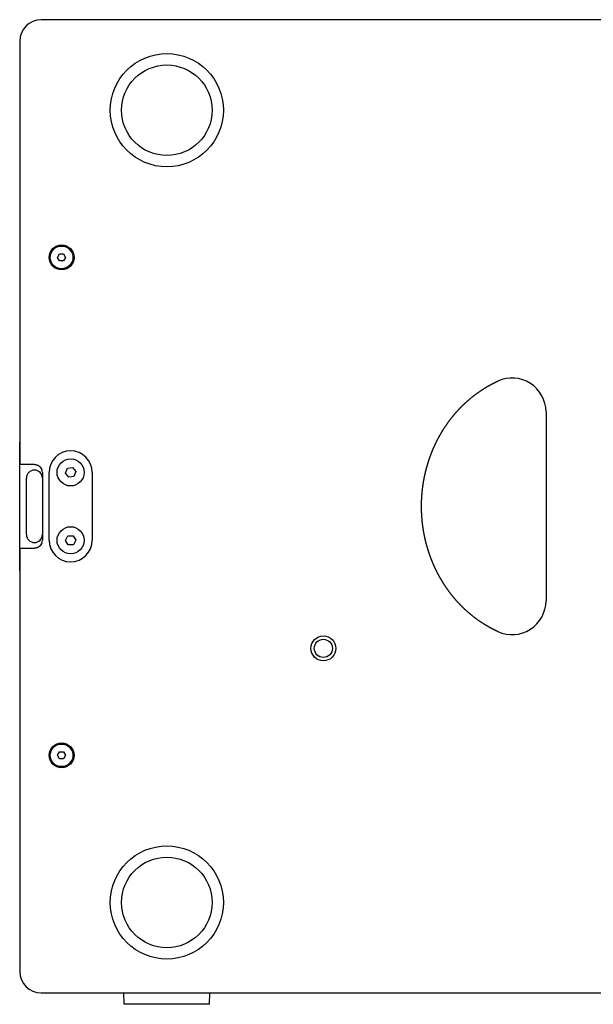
# Model space of a CAD drawing. Extents: x -55 to 3310, y -427 to 1727.
# Tile 2 of 79: x -55 to 199, y 487 to 922. Entities that reach past the tile are written whole.
import ezdxf

# ---------------------------------------------------------------- set-up
doc = ezdxf.new("R2010")
doc.units = 0
doc.linetypes.add('DURCHGEHEND', pattern=[0])
doc.layers.add('KF_PASSIO_SUB_15_RIGHT', color=7, linetype='DURCHGEHEND')

# ---------------------------------------------------------------- blocks, each defined once
blk = doc.blocks.new('KF_PASSIO_SUB_15_RIGHT')
at = {"layer": 'KF_PASSIO_SUB_15_RIGHT'}
for p, q in [((245.5, 0), (-245.5, 0)), ((-255, -9.5), (-255, -10)), ((-255, -10), (-255, -185.5)), ((-238.2321, -105), (-237.366, -103.5)), ((-237.366, -103.5), (-235.634, -103.5)), ((-235.634, -103.5), (-234.7679, -105)), ((-237.366, -106.5), (-238.2321, -105)), ((-235.634, -106.5), (-237.366, -106.5)), ((-234.7679, -105), (-235.634, -106.5)), ((-22.5, -173.2951), (-22.5, -256.7049)), ((-255, -185.5), (-255, -196.5)), ((-255, -243.5), (-255, -186.5)), ((-248.5, -196.5), (-255, -196.5)), ((-245, -200), (-245, -230)), ((-242, -230), (-242, -200)), ((-234.7835, -200.3447), (-233.9403, -198.1948)), ((-233.9403, -198.1948), (-231.6568, -197.85)), ((-231.6568, -197.85), (-230.2165, -199.6553)), ((-230.2165, -199.6553), (-231.0597, -201.8052)), ((-223, -200), (-223, -230)), ((-252, -227.5), (-252, -202.5)), ((-233.3432, -202.15), (-234.7835, -200.3447)), ((-231.0597, -201.8052), (-233.3432, -202.15)), ((-234.8082, -230.0737), (-233.7179, -228.0379)), ((-233.5903, -232.0358), (-234.8082, -230.0737)), ((-233.7179, -228.0379), (-231.4097, -227.9642)), ((-231.4097, -227.9642), (-230.1918, -229.9263)), ((-230.1918, -229.9263), (-231.2821, -231.9621)), ((-255, -233.5), (-248.5, -233.5)), ((-255, -233.5), (-255, -244.5)), ((-231.2821, -231.9621), (-233.5903, -232.0358)), ((-255, -244.5), (-255, -420)), ((-238.2321, -325), (-237.366, -323.5)), ((-237.366, -326.5), (-238.2321, -325)), ((-237.366, -323.5), (-235.634, -323.5)), ((-235.634, -323.5), (-234.7679, -325)), ((-234.7679, -325), (-235.634, -326.5)), ((-235.634, -326.5), (-237.366, -326.5)), ((-255, -420), (-255, -420.5)), ((-245.5, -430), (245.5, -430)), ((-208.8, -435), (-208.9746, -430)), ((-171.2, -435), (-171.0254, -430)), ((-171.2, -435), (-208.8, -435))]:
    blk.add_line(p, q, dxfattribs=at)
for points in [[(-43.7283, -270.351, 0), (-43.844, -270.298, 0), (-43.9597, -270.244, 0), (-44.0753, -270.191, 0), (-44.1907, -270.137, 0), (-44.3061, -270.083, 0), (-44.4213, -270.028, 0), (-44.5364, -269.973, 0), (-44.6515, -269.918, 0), (-44.7664, -269.863, 0), (-44.8812, -269.807, 0), (-44.9959, -269.751, 0), (-45.1105, -269.695, 0), (-45.225, -269.639, 0), (-45.3394, -269.582, 0), (-45.4537, -269.525, 0), (-45.5678, -269.467, 0), (-45.6818, -269.409, 0), (-45.7958, -269.351, 0), (-45.9096, -269.293, 0), (-46.0233, -269.235, 0), (-46.1368, -269.176, 0), (-46.2503, -269.117, 0), (-46.3636, -269.057, 0), (-46.4768, -268.997, 0), (-46.5899, -268.937, 0), (-46.7029, -268.877, 0), (-46.8157, -268.817, 0), (-46.9285, -268.756, 0), (-47.0411, -268.695, 0), (-47.1535, -268.633, 0), (-47.2659, -268.571, 0), (-47.3781, -268.509, 0), (-47.4902, -268.447, 0), (-47.6022, -268.385, 0), (-47.714, -268.322, 0), (-47.8257, -268.259, 0), (-47.9373, -268.195, 0), (-48.0487, -268.132, 0), (-48.16, -268.068, 0), (-48.2712, -268.004, 0), (-48.3823, -267.939, 0), (-48.4932, -267.874, 0), (-48.6039, -267.809, 0), (-48.7146, -267.744, 0), (-48.8251, -267.678, 0), (-48.9354, -267.613, 0), (-49.0457, -267.546, 0), (-49.1557, -267.48, 0), (-49.2657, -267.413, 0), (-49.3755, -267.346, 0), (-49.4851, -267.279, 0), (-49.5946, -267.212, 0), (-49.704, -267.144, 0), (-49.8132, -267.076, 0), (-49.9223, -267.008, 0), (-50.0312, -266.939, 0), (-50.14, -266.87, 0), (-50.2486, -266.801, 0), (-50.3571, -266.732, 0), (-50.4654, -266.662, 0), (-50.5736, -266.593, 0), (-50.6816, -266.522, 0), (-50.7895, -266.452, 0), (-50.8972, -266.381, 0), (-51.0048, -266.311, 0), (-51.1122, -266.239, 0), (-51.2194, -266.168, 0), (-51.3265, -266.096, 0), (-51.4334, -266.024, 0), (-51.5402, -265.952, 0), (-51.6468, -265.88, 0), (-51.7533, -265.807, 0), (-51.8596, -265.734, 0), (-51.9657, -265.661, 0), (-52.0717, -265.587, 0), (-52.1775, -265.514, 0), (-52.2831, -265.44, 0), (-52.3886, -265.365, 0), (-52.4939, -265.291, 0), (-52.599, -265.216, 0), (-52.704, -265.141, 0), (-52.8088, -265.066, 0), (-52.9134, -264.99, 0), (-53.0178, -264.915, 0), (-53.1221, -264.839, 0), (-53.2262, -264.762, 0), (-53.3302, -264.686, 0), (-53.4339, -264.609, 0), (-53.5375, -264.532, 0), (-53.6409, -264.455, 0), (-53.7442, -264.377, 0), (-53.8472, -264.3, 0), (-53.9501, -264.222, 0), (-54.0528, -264.144, 0), (-54.1553, -264.065, 0), (-54.2577, -263.986, 0), (-54.3598, -263.907, 0), (-54.4618, -263.828, 0), (-54.5636, -263.749, 0), (-54.6652, -263.669, 0), (-54.7666, -263.589, 0), (-54.8678, -263.509, 0), (-54.9689, -263.429, 0), (-55.0697, -263.348, 0), (-55.1704, -263.267, 0), (-55.2709, -263.186, 0), (-55.3712, -263.105, 0), (-55.4713, -263.023, 0), (-55.5712, -262.942, 0), (-55.6709, -262.86, 0), (-55.7704, -262.777, 0), (-55.8697, -262.695, 0), (-55.9689, -262.612, 0), (-56.0678, -262.529, 0), (-56.1665, -262.446, 0), (-56.2651, -262.363, 0), (-56.3634, -262.279, 0), (-56.4615, -262.195, 0), (-56.5595, -262.111, 0), (-56.6572, -262.027, 0), (-56.7548, -261.942, 0), (-56.8521, -261.857, 0), (-56.9493, -261.772, 0), (-57.0462, -261.687, 0), (-57.1429, -261.602, 0), (-57.2395, -261.516, 0), (-57.3358, -261.43, 0), (-57.432, -261.344, 0), (-57.5279, -261.258, 0), (-57.6236, -261.172, 0), (-57.7191, -261.085, 0), (-57.8144, -260.998, 0), (-57.9095, -260.911, 0), (-58.0044, -260.824, 0), (-58.0991, -260.736, 0), (-58.1936, -260.649, 0), (-58.2879, -260.561, 0), (-58.382, -260.472, 0), (-58.4758, -260.384, 0), (-58.5695, -260.296, 0), (-58.6629, -260.207, 0), (-58.7561, -260.118, 0), (-58.8491, -260.029, 0), (-58.9419, -259.939, 0), (-59.0345, -259.85, 0), (-59.1269, -259.76, 0), (-59.219, -259.67, 0), (-59.3109, -259.58, 0), (-59.4027, -259.49, 0), (-59.4942, -259.399, 0), (-59.5855, -259.308, 0), (-59.6765, -259.218, 0), (-59.7674, -259.126, 0), (-59.858, -259.035, 0), (-59.9484, -258.944, 0), (-60.0386, -258.852, 0), (-60.1286, -258.76, 0), (-60.2183, -258.668, 0), (-60.3079, -258.576, 0), (-60.3972, -258.483, 0), (-60.4863, -258.391, 0), (-60.5751, -258.298, 0), (-60.6638, -258.205, 0), (-60.7523, -258.112, 0), (-60.8406, -258.018, 0), (-60.9287, -257.925, 0), (-61.0166, -257.831, 0), (-61.1044, -257.737, 0), (-61.1919, -257.642, 0), (-61.2793, -257.548, 0), (-61.3664, -257.453, 0), (-61.4534, -257.358, 0), (-61.5402, -257.263, 0), (-61.6267, -257.167, 0), (-61.7131, -257.072, 0), (-61.7993, -256.976, 0), (-61.8853, -256.88, 0), (-61.9711, -256.784, 0), (-62.0567, -256.687, 0), (-62.1421, -256.591, 0), (-62.2274, -256.494, 0), (-62.3124, -256.397, 0), (-62.3972, -256.299, 0), (-62.4818, -256.202, 0), (-62.5662, -256.104, 0), (-62.6504, -256.006, 0), (-62.7345, -255.908, 0), (-62.8183, -255.81, 0), (-62.9019, -255.711, 0), (-62.9853, -255.612, 0), (-63.0685, -255.513, 0), (-63.1515, -255.414, 0), (-63.2343, -255.315, 0), (-63.3169, -255.215, 0), (-63.3993, -255.116, 0), (-63.4815, -255.016, 0), (-63.5635, -254.916, 0), (-63.6453, -254.815, 0), (-63.7269, -254.715, 0), (-63.8082, -254.614, 0), (-63.8894, -254.513, 0), (-63.9703, -254.412, 0), (-64.0511, -254.31, 0), (-64.1316, -254.209, 0), (-64.2119, -254.107, 0), (-64.292, -254.005, 0), (-64.3719, -253.903, 0), (-64.4516, -253.801, 0), (-64.5311, -253.698, 0), (-64.6104, -253.596, 0), (-64.6894, -253.493, 0), (-64.7682, -253.39, 0), (-64.8469, -253.287, 0), (-64.9253, -253.183, 0), (-65.0034, -253.08, 0), (-65.0814, -252.976, 0), (-65.1592, -252.872, 0), (-65.2367, -252.768, 0), (-65.314, -252.663, 0), (-65.3911, -252.559, 0), (-65.468, -252.454, 0), (-65.5447, -252.349, 0), (-65.6211, -252.244, 0), (-65.6973, -252.139, 0), (-65.7733, -252.033, 0), (-65.8491, -251.928, 0), (-65.9247, -251.822, 0), (-66, -251.716, 0), (-66.0751, -251.61, 0), (-66.15, -251.504, 0), (-66.2246, -251.397, 0), (-66.299, -251.29, 0), (-66.3732, -251.184, 0), (-66.4472, -251.076, 0), (-66.5209, -250.969, 0), (-66.5944, -250.862, 0), (-66.6677, -250.754, 0), (-66.7408, -250.647, 0), (-66.8136, -250.539, 0), (-66.8862, -250.431, 0), (-66.9586, -250.323, 0), (-67.0307, -250.214, 0), (-67.1026, -250.106, 0), (-67.1743, -249.997, 0), (-67.2457, -249.888, 0), (-67.3169, -249.779, 0), (-67.3879, -249.67, 0), (-67.4587, -249.561, 0), (-67.5292, -249.451, 0), (-67.5995, -249.341, 0), (-67.6695, -249.232, 0), (-67.7393, -249.122, 0), (-67.8089, -249.011, 0), (-67.8783, -248.901, 0), (-67.9474, -248.791, 0), (-68.0163, -248.68, 0), (-68.0849, -248.569, 0), (-68.1533, -248.458, 0), (-68.2215, -248.347, 0), (-68.2895, -248.236, 0), (-68.3572, -248.125, 0), (-68.4246, -248.013, 0), (-68.4919, -247.902, 0), (-68.5589, -247.79, 0), (-68.6256, -247.678, 0), (-68.6922, -247.566, 0), (-68.7584, -247.454, 0), (-68.8245, -247.341, 0), (-68.8903, -247.229, 0), (-68.9559, -247.116, 0), (-69.0212, -247.003, 0), (-69.0863, -246.891, 0), (-69.1512, -246.777, 0), (-69.2158, -246.664, 0), (-69.2801, -246.551, 0), (-69.3443, -246.437, 0), (-69.4082, -246.324, 0), (-69.4718, -246.21, 0), (-69.5352, -246.096, 0), (-69.5984, -245.982, 0), (-69.6613, -245.868, 0), (-69.724, -245.754, 0), (-69.7864, -245.64, 0), (-69.8486, -245.525, 0), (-69.9106, -245.41, 0), (-69.9723, -245.296, 0), (-70.0338, -245.181, 0), (-70.095, -245.066, 0), (-70.156, -244.951, 0), (-70.2167, -244.835, 0), (-70.2772, -244.72, 0), (-70.3374, -244.604, 0), (-70.3974, -244.489, 0), (-70.4572, -244.373, 0), (-70.5167, -244.257, 0), (-70.5759, -244.141, 0), (-70.6349, -244.025, 0), (-70.6937, -243.909, 0), (-70.7522, -243.793, 0), (-70.8105, -243.676, 0), (-70.8685, -243.56, 0), (-70.9263, -243.443, 0), (-70.9838, -243.326, 0), (-71.041, -243.209, 0), (-71.0981, -243.092, 0), (-71.1548, -242.975, 0), (-71.2114, -242.858, 0), (-71.2676, -242.741, 0), (-71.3236, -242.623, 0), (-71.3794, -242.506, 0), (-71.4349, -242.388, 0), (-71.4902, -242.27, 0), (-71.5452, -242.152, 0), (-71.6, -242.034, 0), (-71.6545, -241.916, 0), (-71.7087, -241.798, 0), (-71.7627, -241.68, 0), (-71.8165, -241.562, 0), (-71.87, -241.443, 0), (-71.9232, -241.325, 0), (-71.9762, -241.206, 0), (-72.0289, -241.087, 0), (-72.0814, -240.969, 0), (-72.1336, -240.85, 0), (-72.1856, -240.731, 0), (-72.2373, -240.612, 0), (-72.2887, -240.492, 0), (-72.3399, -240.373, 0), (-72.3909, -240.254, 0), (-72.4416, -240.134, 0), (-72.492, -240.015, 0), (-72.5421, -239.895, 0), (-72.592, -239.776, 0), (-72.6417, -239.656, 0), (-72.6911, -239.536, 0), (-72.7402, -239.416, 0), (-72.7891, -239.296, 0), (-72.8377, -239.176, 0), (-72.8861, -239.055, 0), (-72.9343, -238.935, 0), (-72.9822, -238.815, 0), (-73.0299, -238.694, 0), (-73.0773, -238.573, 0), (-73.1245, -238.452, 0), (-73.1715, -238.331, 0), (-73.2182, -238.21, 0), (-73.2647, -238.089, 0), (-73.3109, -237.967, 0), (-73.3569, -237.846, 0), (-73.4027, -237.724, 0), (-73.4482, -237.603, 0), (-73.4935, -237.481, 0), (-73.5385, -237.359, 0), (-73.5833, -237.237, 0), (-73.6279, -237.114, 0), (-73.6722, -236.992, 0), (-73.7163, -236.87, 0), (-73.7601, -236.747, 0), (-73.8037, -236.625, 0), (-73.847, -236.502, 0), (-73.8901, -236.379, 0), (-73.9329, -236.256, 0), (-73.9755, -236.133, 0), (-74.0179, -236.01, 0), (-74.06, -235.886, 0), (-74.1019, -235.763, 0), (-74.1435, -235.639, 0), (-74.1849, -235.516, 0), (-74.226, -235.392, 0), (-74.2669, -235.268, 0), (-74.3075, -235.144, 0), (-74.3479, -235.02, 0), (-74.388, -234.896, 0), (-74.4279, -234.772, 0), (-74.4676, -234.648, 0), (-74.507, -234.523, 0), (-74.5461, -234.399, 0), (-74.585, -234.274, 0), (-74.6236, -234.149, 0), (-74.662, -234.024, 0), (-74.7002, -233.9, 0), (-74.738, -233.775, 0), (-74.7757, -233.649, 0), (-74.8131, -233.524, 0), (-74.8502, -233.399, 0), (-74.8871, -233.274, 0), (-74.9237, -233.148, 0), (-74.9601, -233.023, 0), (-74.9962, -232.897, 0), (-75.0321, -232.771, 0), (-75.0677, -232.645, 0), (-75.1031, -232.519, 0), (-75.1382, -232.393, 0), (-75.173, -232.267, 0), (-75.2077, -232.141, 0), (-75.242, -232.015, 0), (-75.2761, -231.889, 0), (-75.31, -231.762, 0), (-75.3435, -231.636, 0), (-75.3769, -231.509, 0), (-75.41, -231.382, 0), (-75.4428, -231.256, 0), (-75.4754, -231.129, 0), (-75.5077, -231.002, 0), (-75.5397, -230.875, 0), (-75.5716, -230.748, 0), (-75.6031, -230.621, 0), (-75.6344, -230.494, 0), (-75.6654, -230.366, 0), (-75.6962, -230.239, 0), (-75.7268, -230.112, 0), (-75.757, -229.984, 0), (-75.7871, -229.857, 0), (-75.8168, -229.729, 0), (-75.8463, -229.601, 0), (-75.8756, -229.473, 0), (-75.9046, -229.346, 0), (-75.9333, -229.218, 0), (-75.9618, -229.09, 0), (-75.99, -228.962, 0), (-76.0179, -228.834, 0), (-76.0456, -228.706, 0), (-76.0731, -228.577, 0), (-76.1003, -228.449, 0), (-76.1272, -228.321, 0), (-76.1539, -228.192, 0), (-76.1803, -228.064, 0), (-76.2064, -227.935, 0), (-76.2323, -227.807, 0), (-76.2579, -227.678, 0), (-76.2833, -227.55, 0), (-76.3084, -227.421, 0), (-76.3333, -227.292, 0), (-76.3579, -227.163, 0), (-76.3822, -227.034, 0), (-76.4063, -226.906, 0), (-76.4301, -226.777, 0), (-76.4536, -226.648, 0), (-76.4769, -226.518, 0), (-76.4999, -226.389, 0), (-76.5227, -226.26, 0), (-76.5452, -226.131, 0), (-76.5675, -226.002, 0), (-76.5894, -225.872, 0), (-76.6112, -225.743, 0), (-76.6326, -225.614, 0), (-76.6538, -225.484, 0), (-76.6747, -225.355, 0), (-76.6954, -225.225, 0), (-76.7158, -225.096, 0), (-76.736, -224.966, 0), (-76.7558, -224.837, 0), (-76.7755, -224.707, 0), (-76.7948, -224.577, 0), (-76.8139, -224.447, 0), (-76.8327, -224.318, 0), (-76.8513, -224.188, 0), (-76.8696, -224.058, 0), (-76.8876, -223.928, 0), (-76.9054, -223.798, 0), (-76.9229, -223.668, 0), (-76.9402, -223.539, 0), (-76.9572, -223.409, 0), (-76.9739, -223.279, 0), (-76.9904, -223.149, 0), (-77.0066, -223.019, 0), (-77.0225, -222.889, 0), (-77.0382, -222.758, 0), (-77.0536, -222.628, 0), (-77.0687, -222.498, 0), (-77.0836, -222.368, 0), (-77.0982, -222.238, 0), (-77.1126, -222.108, 0), (-77.1267, -221.978, 0), (-77.1405, -221.847, 0), (-77.1541, -221.717, 0), (-77.1674, -221.587, 0), (-77.1805, -221.457, 0), (-77.1933, -221.326, 0), (-77.2058, -221.196, 0), (-77.2181, -221.066, 0), (-77.2301, -220.936, 0), (-77.2418, -220.805, 0), (-77.2533, -220.675, 0), (-77.2645, -220.545, 0), (-77.2755, -220.414, 0), (-77.2862, -220.284, 0), (-77.2966, -220.153, 0), (-77.3068, -220.023, 0), (-77.3167, -219.893, 0), (-77.3263, -219.762, 0), (-77.3357, -219.632, 0), (-77.3448, -219.501, 0), (-77.3537, -219.371, 0), (-77.3623, -219.241, 0), (-77.3706, -219.11, 0), (-77.3787, -218.98, 0), (-77.3865, -218.849, 0), (-77.3941, -218.719, 0), (-77.4014, -218.589, 0), (-77.4084, -218.458, 0), (-77.4152, -218.328, 0), (-77.4217, -218.197, 0), (-77.428, -218.067, 0), (-77.434, -217.937, 0), (-77.4397, -217.806, 0), (-77.4452, -217.676, 0), (-77.4504, -217.545, 0), (-77.4553, -217.415, 0), (-77.46, -217.285, 0), (-77.4645, -217.154, 0), (-77.4686, -217.024, 0), (-77.4725, -216.894, 0), (-77.4762, -216.763, 0), (-77.4796, -216.633, 0), (-77.4827, -216.503, 0), (-77.4856, -216.372, 0), (-77.4882, -216.242, 0), (-77.4905, -216.112, 0), (-77.4926, -215.981, 0), (-77.4944, -215.851, 0), (-77.496, -215.721, 0), (-77.4973, -215.591, 0), (-77.4984, -215.461, 0), (-77.4992, -215.33, 0), (-77.4997, -215.2, 0), (-77.5, -215.07, 0), (-77.5, -214.94, 0), (-77.4997, -214.81, 0), (-77.4992, -214.68, 0), (-77.4984, -214.55, 0), (-77.4974, -214.419, 0), (-77.4961, -214.289, 0), (-77.4946, -214.159, 0), (-77.4927, -214.029, 0), (-77.4907, -213.898, 0), (-77.4883, -213.768, 0), (-77.4857, -213.638, 0), (-77.4829, -213.507, 0), (-77.4797, -213.377, 0), (-77.4764, -213.247, 0), (-77.4727, -213.116, 0), (-77.4688, -212.986, 0), (-77.4646, -212.855, 0), (-77.4602, -212.725, 0), (-77.4555, -212.594, 0), (-77.4506, -212.464, 0), (-77.4454, -212.334, 0), (-77.4399, -212.203, 0), (-77.4342, -212.073, 0), (-77.4282, -211.942, 0), (-77.4219, -211.812, 0), (-77.4154, -211.681, 0), (-77.4086, -211.551, 0), (-77.4016, -211.42, 0), (-77.3943, -211.29, 0), (-77.3867, -211.159, 0), (-77.3789, -211.028, 0), (-77.3708, -210.898, 0), (-77.3625, -210.767, 0), (-77.3539, -210.637, 0), (-77.345, -210.506, 0), (-77.3359, -210.376, 0), (-77.3265, -210.245, 0), (-77.3168, -210.115, 0), (-77.3069, -209.984, 0), (-77.2967, -209.854, 0), (-77.2863, -209.723, 0), (-77.2756, -209.593, 0), (-77.2646, -209.462, 0), (-77.2534, -209.332, 0), (-77.2419, -209.201, 0), (-77.2302, -209.071, 0), (-77.2182, -208.941, 0), (-77.2059, -208.81, 0), (-77.1934, -208.68, 0), (-77.1806, -208.549, 0), (-77.1675, -208.419, 0), (-77.1542, -208.289, 0), (-77.1406, -208.158, 0), (-77.1268, -208.028, 0), (-77.1127, -207.898, 0), (-77.0983, -207.767, 0), (-77.0837, -207.637, 0), (-77.0688, -207.507, 0), (-77.0537, -207.377, 0), (-77.0383, -207.246, 0), (-77.0226, -207.116, 0), (-77.0067, -206.986, 0), (-76.9905, -206.856, 0), (-76.974, -206.726, 0), (-76.9573, -206.596, 0), (-76.9403, -206.466, 0), (-76.9231, -206.336, 0), (-76.9056, -206.206, 0), (-76.8878, -206.076, 0), (-76.8698, -205.946, 0), (-76.8515, -205.816, 0), (-76.8329, -205.686, 0), (-76.8141, -205.556, 0), (-76.795, -205.426, 0), (-76.7757, -205.297, 0), (-76.7561, -205.167, 0), (-76.7362, -205.037, 0), (-76.7161, -204.908, 0), (-76.6957, -204.778, 0), (-76.6751, -204.648, 0), (-76.6541, -204.519, 0), (-76.633, -204.389, 0), (-76.6115, -204.26, 0), (-76.5898, -204.13, 0), (-76.5679, -204.001, 0), (-76.5456, -203.872, 0), (-76.5232, -203.742, 0), (-76.5004, -203.613, 0), (-76.4774, -203.484, 0), (-76.4541, -203.355, 0), (-76.4306, -203.226, 0), (-76.4068, -203.097, 0), (-76.3827, -202.968, 0), (-76.3584, -202.839, 0), (-76.3338, -202.71, 0), (-76.309, -202.581, 0), (-76.2839, -202.452, 0), (-76.2585, -202.324, 0), (-76.2329, -202.195, 0), (-76.207, -202.066, 0), (-76.1808, -201.938, 0), (-76.1544, -201.809, 0), (-76.1277, -201.681, 0), (-76.1008, -201.552, 0), (-76.0736, -201.424, 0), (-76.0461, -201.296, 0), (-76.0184, -201.168, 0), (-75.9904, -201.04, 0), (-75.9622, -200.911, 0), (-75.9337, -200.783, 0), (-75.9049, -200.656, 0), (-75.8759, -200.528, 0), (-75.8466, -200.4, 0), (-75.8171, -200.272, 0), (-75.7873, -200.144, 0), (-75.7573, -200.017, 0), (-75.7269, -199.889, 0), (-75.6964, -199.762, 0), (-75.6656, -199.635, 0), (-75.6345, -199.507, 0), (-75.6032, -199.38, 0), (-75.5716, -199.253, 0), (-75.5397, -199.126, 0), (-75.5076, -198.999, 0), (-75.4753, -198.872, 0), (-75.4427, -198.745, 0), (-75.4098, -198.618, 0), (-75.3767, -198.491, 0), (-75.3433, -198.365, 0), (-75.3097, -198.238, 0), (-75.2758, -198.112, 0), (-75.2417, -197.985, 0), (-75.2073, -197.859, 0), (-75.1727, -197.733, 0), (-75.1378, -197.607, 0), (-75.1026, -197.481, 0), (-75.0672, -197.355, 0), (-75.0316, -197.229, 0), (-74.9957, -197.103, 0), (-74.9595, -196.978, 0), (-74.9231, -196.852, 0), (-74.8865, -196.726, 0), (-74.8496, -196.601, 0), (-74.8124, -196.476, 0), (-74.775, -196.35, 0), (-74.7374, -196.225, 0), (-74.6995, -196.1, 0), (-74.6613, -195.975, 0), (-74.6229, -195.85, 0), (-74.5843, -195.726, 0), (-74.5454, -195.601, 0), (-74.5062, -195.476, 0), (-74.4668, -195.352, 0), (-74.4272, -195.228, 0), (-74.3873, -195.103, 0), (-74.3471, -194.979, 0), (-74.3067, -194.855, 0), (-74.2661, -194.731, 0), (-74.2252, -194.607, 0), (-74.1841, -194.483, 0), (-74.1427, -194.36, 0), (-74.1011, -194.236, 0), (-74.0592, -194.113, 0), (-74.0171, -193.989, 0), (-73.9748, -193.866, 0), (-73.9322, -193.743, 0), (-73.8893, -193.62, 0), (-73.8462, -193.497, 0), (-73.8029, -193.374, 0), (-73.7593, -193.252, 0), (-73.7155, -193.129, 0), (-73.6714, -193.007, 0), (-73.6271, -192.884, 0), (-73.5826, -192.762, 0), (-73.5378, -192.64, 0), (-73.4927, -192.518, 0), (-73.4475, -192.396, 0), (-73.4019, -192.274, 0), (-73.3562, -192.152, 0), (-73.3102, -192.031, 0), (-73.2639, -191.91, 0), (-73.2174, -191.788, 0), (-73.1707, -191.667, 0), (-73.1238, -191.546, 0), (-73.0765, -191.425, 0), (-73.0291, -191.304, 0), (-72.9814, -191.184, 0), (-72.9335, -191.063, 0), (-72.8853, -190.943, 0), (-72.8369, -190.822, 0), (-72.7883, -190.702, 0), (-72.7394, -190.582, 0), (-72.6903, -190.462, 0), (-72.6409, -190.342, 0), (-72.5913, -190.223, 0), (-72.5414, -190.103, 0), (-72.4912, -189.983, 0), (-72.4408, -189.864, 0), (-72.3902, -189.744, 0), (-72.3393, -189.625, 0), (-72.2881, -189.506, 0), (-72.2367, -189.387, 0), (-72.185, -189.268, 0), (-72.1331, -189.149, 0), (-72.0809, -189.03, 0), (-72.0285, -188.911, 0), (-71.9758, -188.792, 0), (-71.9229, -188.674, 0), (-71.8697, -188.555, 0), (-71.8163, -188.437, 0), (-71.7626, -188.318, 0), (-71.7086, -188.2, 0), (-71.6544, -188.082, 0), (-71.6, -187.964, 0), (-71.5453, -187.846, 0), (-71.4903, -187.728, 0), (-71.4351, -187.611, 0), (-71.3796, -187.493, 0), (-71.3239, -187.376, 0), (-71.268, -187.258, 0), (-71.2118, -187.141, 0), (-71.1553, -187.024, 0), (-71.0986, -186.907, 0), (-71.0416, -186.79, 0), (-70.9844, -186.673, 0), (-70.9269, -186.556, 0), (-70.8692, -186.439, 0), (-70.8112, -186.323, 0), (-70.753, -186.207, 0), (-70.6946, -186.09, 0), (-70.6359, -185.974, 0), (-70.5769, -185.858, 0), (-70.5177, -185.742, 0), (-70.4582, -185.626, 0), (-70.3985, -185.511, 0), (-70.3386, -185.395, 0), (-70.2783, -185.279, 0), (-70.2179, -185.164, 0), (-70.1572, -185.049, 0), (-70.0962, -184.934, 0), (-70.0351, -184.819, 0), (-69.9736, -184.704, 0), (-69.9119, -184.589, 0), (-69.85, -184.475, 0), (-69.7878, -184.36, 0), (-69.7254, -184.246, 0), (-69.6628, -184.132, 0), (-69.5999, -184.018, 0), (-69.5367, -183.904, 0), (-69.4733, -183.79, 0), (-69.4097, -183.676, 0), (-69.3458, -183.563, 0), (-69.2817, -183.449, 0), (-69.2173, -183.336, 0), (-69.1527, -183.223, 0), (-69.0879, -183.11, 0), (-69.0228, -182.997, 0), (-68.9575, -182.884, 0), (-68.8919, -182.772, 0), (-68.8261, -182.659, 0), (-68.7601, -182.547, 0), (-68.6938, -182.435, 0), (-68.6273, -182.323, 0), (-68.5606, -182.211, 0), (-68.4936, -182.099, 0), (-68.4264, -181.988, 0), (-68.3589, -181.876, 0), (-68.2912, -181.765, 0), (-68.2233, -181.654, 0), (-68.1551, -181.543, 0), (-68.0867, -181.432, 0), (-68.0181, -181.321, 0), (-67.9492, -181.211, 0), (-67.8801, -181.1, 0), (-67.8107, -180.99, 0), (-67.7412, -180.88, 0), (-67.6714, -180.77, 0), (-67.6013, -180.66, 0), (-67.531, -180.551, 0), (-67.4605, -180.441, 0), (-67.3898, -180.332, 0), (-67.3188, -180.223, 0), (-67.2477, -180.114, 0), (-67.1762, -180.005, 0), (-67.1046, -179.897, 0), (-67.0327, -179.788, 0), (-66.9606, -179.68, 0), (-66.8882, -179.572, 0), (-66.8157, -179.464, 0), (-66.7429, -179.356, 0), (-66.6698, -179.248, 0), (-66.5966, -179.141, 0), (-66.5231, -179.034, 0), (-66.4494, -178.927, 0), (-66.3755, -178.82, 0), (-66.3013, -178.713, 0), (-66.2269, -178.606, 0), (-66.1523, -178.5, 0), (-66.0775, -178.393, 0), (-66.0024, -178.287, 0), (-65.9271, -178.181, 0), (-65.8516, -178.076, 0), (-65.7759, -177.97, 0), (-65.7, -177.865, 0), (-65.6238, -177.76, 0), (-65.5474, -177.655, 0), (-65.4708, -177.55, 0), (-65.394, -177.445, 0), (-65.317, -177.341, 0), (-65.2397, -177.236, 0), (-65.1622, -177.132, 0), (-65.0845, -177.028, 0), (-65.0066, -176.925, 0), (-64.9285, -176.821, 0), (-64.8502, -176.718, 0), (-64.7716, -176.615, 0), (-64.6928, -176.512, 0), (-64.6139, -176.409, 0), (-64.5347, -176.306, 0), (-64.4553, -176.204, 0), (-64.3756, -176.102, 0), (-64.2958, -176, 0), (-64.2158, -175.898, 0), (-64.1355, -175.796, 0), (-64.0551, -175.695, 0), (-63.9744, -175.593, 0), (-63.8935, -175.492, 0), (-63.8124, -175.391, 0), (-63.7311, -175.291, 0), (-63.6496, -175.19, 0), (-63.5679, -175.09, 0), (-63.486, -174.99, 0), (-63.4039, -174.89, 0), (-63.3216, -174.79, 0), (-63.2391, -174.691, 0), (-63.1563, -174.591, 0), (-63.0734, -174.492, 0), (-62.9903, -174.394, 0), (-62.9069, -174.295, 0), (-62.8234, -174.196, 0), (-62.7396, -174.098, 0), (-62.6557, -174, 0), (-62.5716, -173.902, 0), (-62.4872, -173.804, 0), (-62.4027, -173.707, 0), (-62.3179, -173.61, 0), (-62.233, -173.513, 0), (-62.1479, -173.416, 0), (-62.0625, -173.319, 0), (-61.977, -173.223, 0), (-61.8913, -173.127, 0), (-61.8054, -173.031, 0), (-61.7192, -172.935, 0), (-61.6329, -172.839, 0), (-61.5464, -172.744, 0), (-61.4597, -172.649, 0), (-61.3729, -172.554, 0), (-61.2858, -172.459, 0), (-61.1985, -172.365, 0), (-61.1111, -172.271, 0), (-61.0234, -172.176, 0), (-60.9356, -172.083, 0), (-60.8475, -171.989, 0), (-60.7593, -171.896, 0), (-60.6708, -171.802, 0), (-60.5821, -171.709, 0), (-60.4931, -171.616, 0), (-60.404, -171.524, 0), (-60.3146, -171.431, 0), (-60.225, -171.339, 0), (-60.1352, -171.247, 0), (-60.0451, -171.155, 0), (-59.9548, -171.063, 0), (-59.8644, -170.971, 0), (-59.7737, -170.88, 0), (-59.6827, -170.789, 0), (-59.5916, -170.698, 0), (-59.5002, -170.607, 0), (-59.4087, -170.516, 0), (-59.3169, -170.426, 0), (-59.2249, -170.336, 0), (-59.1326, -170.246, 0), (-59.0402, -170.156, 0), (-58.9476, -170.066, 0), (-58.8547, -169.977, 0), (-58.7616, -169.887, 0), (-58.6683, -169.798, 0), (-58.5748, -169.709, 0), (-58.4811, -169.621, 0), (-58.3872, -169.532, 0), (-58.2931, -169.444, 0), (-58.1987, -169.356, 0), (-58.1042, -169.268, 0), (-58.0094, -169.181, 0), (-57.9144, -169.093, 0), (-57.8193, -169.006, 0), (-57.7239, -168.919, 0), (-57.6283, -168.832, 0), (-57.5325, -168.746, 0), (-57.4365, -168.66, 0), (-57.3403, -168.573, 0), (-57.2439, -168.488, 0), (-57.1473, -168.402, 0), (-57.0505, -168.316, 0), (-56.9535, -168.231, 0), (-56.8562, -168.146, 0), (-56.7588, -168.061, 0), (-56.6612, -167.977, 0), (-56.5634, -167.892, 0), (-56.4653, -167.808, 0), (-56.3671, -167.724, 0), (-56.2687, -167.641, 0), (-56.1701, -167.557, 0), (-56.0713, -167.474, 0), (-55.9723, -167.391, 0), (-55.8731, -167.308, 0), (-55.7737, -167.226, 0), (-55.6741, -167.143, 0), (-55.5743, -167.061, 0), (-55.4743, -166.979, 0), (-55.3742, -166.898, 0), (-55.2738, -166.816, 0), (-55.1733, -166.735, 0), (-55.0726, -166.654, 0), (-54.9717, -166.574, 0), (-54.8706, -166.493, 0), (-54.7693, -166.413, 0), (-54.6678, -166.333, 0), (-54.5662, -166.253, 0), (-54.4643, -166.174, 0), (-54.3623, -166.094, 0), (-54.2601, -166.015, 0), (-54.1577, -165.937, 0), (-54.0552, -165.858, 0), (-53.9524, -165.78, 0), (-53.8495, -165.702, 0), (-53.7464, -165.624, 0), (-53.6431, -165.546, 0), (-53.5397, -165.469, 0), (-53.4361, -165.392, 0), (-53.3323, -165.315, 0), (-53.2283, -165.239, 0), (-53.1242, -165.162, 0), (-53.0199, -165.086, 0), (-52.9154, -165.01, 0), (-52.8107, -164.935, 0), (-52.7059, -164.859, 0), (-52.6009, -164.784, 0), (-52.4957, -164.709, 0), (-52.3904, -164.635, 0), (-52.2849, -164.56, 0), (-52.1793, -164.486, 0), (-52.0734, -164.413, 0), (-51.9674, -164.339, 0), (-51.8613, -164.266, 0), (-51.755, -164.193, 0), (-51.6485, -164.12, 0), (-51.5419, -164.047, 0), (-51.4351, -163.975, 0), (-51.3281, -163.903, 0), (-51.221, -163.831, 0), (-51.1137, -163.76, 0), (-51.0063, -163.688, 0), (-50.8987, -163.618, 0), (-50.791, -163.547, 0), (-50.6831, -163.476, 0), (-50.575, -163.406, 0), (-50.4668, -163.336, 0), (-50.3585, -163.267, 0), (-50.25, -163.197, 0), (-50.1413, -163.128, 0), (-50.0325, -163.059, 0), (-49.9236, -162.991, 0), (-49.8145, -162.922, 0), (-49.7053, -162.854, 0), (-49.5959, -162.787, 0), (-49.4863, -162.719, 0), (-49.3767, -162.652, 0), (-49.2668, -162.585, 0), (-49.1569, -162.518, 0), (-49.0468, -162.452, 0), (-48.9365, -162.386, 0), (-48.8261, -162.32, 0), (-48.7156, -162.254, 0), (-48.6049, -162.189, 0), (-48.4941, -162.124, 0), (-48.3832, -162.059, 0), (-48.2721, -161.995, 0), (-48.1609, -161.931, 0), (-48.0495, -161.867, 0), (-47.938, -161.803, 0), (-47.8264, -161.74, 0), (-47.7147, -161.677, 0), (-47.6028, -161.614, 0), (-47.4908, -161.551, 0), (-47.3787, -161.489, 0), (-47.2664, -161.427, 0), (-47.1541, -161.366, 0), (-47.0416, -161.304, 0), (-46.9289, -161.243, 0), (-46.8162, -161.182, 0), (-46.7033, -161.122, 0), (-46.5903, -161.062, 0), (-46.4772, -161.002, 0), (-46.3639, -160.942, 0), (-46.2506, -160.883, 0), (-46.1371, -160.824, 0), (-46.0235, -160.765, 0), (-45.9098, -160.706, 0), (-45.796, -160.648, 0), (-45.682, -160.59, 0), (-45.568, -160.532, 0), (-45.4538, -160.475, 0), (-45.3395, -160.418, 0), (-45.2251, -160.361, 0), (-45.1106, -160.305, 0), (-44.996, -160.248, 0), (-44.8813, -160.193, 0), (-44.7665, -160.137, 0), (-44.6515, -160.082, 0), (-44.5365, -160.026, 0), (-44.4213, -159.972, 0), (-44.3061, -159.917, 0), (-44.1907, -159.863, 0), (-44.0753, -159.809, 0), (-43.9597, -159.756, 0), (-43.844, -159.702, 0), (-43.7283, -159.649, 0)], [(-248.5, -196.5, 0), (-248.487, -196.5, 0), (-248.474, -196.5, 0), (-248.461, -196.5, 0), (-248.447, -196.5, 0), (-248.434, -196.501, 0), (-248.421, -196.501, 0), (-248.408, -196.501, 0), (-248.394, -196.502, 0), (-248.381, -196.502, 0), (-248.368, -196.503, 0), (-248.355, -196.503, 0), (-248.341, -196.504, 0), (-248.328, -196.504, 0), (-248.314, -196.505, 0), (-248.301, -196.506, 0), (-248.288, -196.507, 0), (-248.274, -196.508, 0), (-248.261, -196.509, 0), (-248.247, -196.51, 0), (-248.234, -196.511, 0), (-248.22, -196.512, 0), (-248.207, -196.513, 0), (-248.193, -196.514, 0), (-248.18, -196.515, 0), (-248.166, -196.517, 0), (-248.152, -196.518, 0), (-248.139, -196.519, 0), (-248.125, -196.521, 0), (-248.112, -196.522, 0), (-248.098, -196.524, 0), (-248.084, -196.526, 0), (-248.071, -196.527, 0), (-248.057, -196.529, 0), (-248.043, -196.531, 0), (-248.03, -196.533, 0), (-248.016, -196.534, 0), (-248.002, -196.536, 0), (-247.989, -196.538, 0), (-247.975, -196.541, 0), (-247.961, -196.543, 0), (-247.947, -196.545, 0), (-247.934, -196.547, 0), (-247.92, -196.549, 0), (-247.906, -196.552, 0), (-247.893, -196.554, 0), (-247.879, -196.557, 0), (-247.865, -196.559, 0), (-247.851, -196.562, 0), (-247.837, -196.564, 0), (-247.824, -196.567, 0), (-247.81, -196.57, 0), (-247.796, -196.572, 0), (-247.782, -196.575, 0), (-247.769, -196.578, 0), (-247.755, -196.581, 0), (-247.741, -196.584, 0), (-247.727, -196.587, 0), (-247.714, -196.59, 0), (-247.7, -196.594, 0), (-247.686, -196.597, 0), (-247.672, -196.6, 0), (-247.659, -196.604, 0), (-247.645, -196.607, 0), (-247.631, -196.61, 0), (-247.617, -196.614, 0), (-247.604, -196.618, 0), (-247.59, -196.621, 0), (-247.576, -196.625, 0), (-247.562, -196.629, 0), (-247.549, -196.632, 0), (-247.535, -196.636, 0), (-247.521, -196.64, 0), (-247.508, -196.644, 0), (-247.494, -196.648, 0), (-247.48, -196.652, 0), (-247.467, -196.657, 0), (-247.453, -196.661, 0), (-247.439, -196.665, 0), (-247.426, -196.669, 0), (-247.412, -196.674, 0), (-247.398, -196.678, 0), (-247.385, -196.683, 0), (-247.371, -196.687, 0), (-247.358, -196.692, 0), (-247.344, -196.697, 0), (-247.33, -196.701, 0), (-247.317, -196.706, 0), (-247.303, -196.711, 0), (-247.29, -196.716, 0), (-247.276, -196.721, 0), (-247.263, -196.726, 0), (-247.25, -196.731, 0), (-247.236, -196.736, 0), (-247.223, -196.741, 0), (-247.209, -196.747, 0), (-247.196, -196.752, 0), (-247.183, -196.757, 0), (-247.169, -196.763, 0), (-247.156, -196.768, 0), (-247.143, -196.774, 0), (-247.129, -196.78, 0), (-247.116, -196.785, 0), (-247.103, -196.791, 0), (-247.09, -196.797, 0), (-247.077, -196.803, 0), (-247.063, -196.809, 0), (-247.05, -196.815, 0), (-247.037, -196.821, 0), (-247.024, -196.827, 0), (-247.011, -196.833, 0), (-246.998, -196.839, 0), (-246.985, -196.845, 0), (-246.972, -196.852, 0), (-246.959, -196.858, 0), (-246.946, -196.864, 0), (-246.933, -196.871, 0), (-246.92, -196.877, 0), (-246.907, -196.884, 0), (-246.894, -196.891, 0), (-246.882, -196.897, 0), (-246.869, -196.904, 0), (-246.856, -196.911, 0), (-246.843, -196.918, 0), (-246.831, -196.925, 0), (-246.818, -196.931, 0), (-246.805, -196.938, 0), (-246.793, -196.945, 0), (-246.78, -196.953, 0), (-246.768, -196.96, 0), (-246.755, -196.967, 0), (-246.743, -196.974, 0), (-246.73, -196.981, 0), (-246.718, -196.989, 0), (-246.705, -196.996, 0), (-246.693, -197.004, 0), (-246.681, -197.011, 0), (-246.668, -197.019, 0), (-246.656, -197.026, 0), (-246.644, -197.034, 0), (-246.632, -197.042, 0), (-246.62, -197.049, 0), (-246.608, -197.057, 0), (-246.595, -197.065, 0), (-246.583, -197.073, 0), (-246.571, -197.081, 0), (-246.559, -197.089, 0), (-246.548, -197.097, 0), (-246.536, -197.105, 0), (-246.524, -197.113, 0), (-246.512, -197.121, 0), (-246.5, -197.129, 0), (-246.488, -197.137, 0), (-246.477, -197.145, 0), (-246.465, -197.154, 0), (-246.453, -197.162, 0), (-246.442, -197.17, 0), (-246.43, -197.179, 0), (-246.419, -197.187, 0), (-246.407, -197.196, 0), (-246.396, -197.204, 0), (-246.384, -197.213, 0), (-246.373, -197.221, 0), (-246.362, -197.23, 0), (-246.351, -197.239, 0), (-246.339, -197.247, 0), (-246.328, -197.256, 0), (-246.317, -197.265, 0), (-246.306, -197.274, 0), (-246.295, -197.283, 0), (-246.284, -197.292, 0), (-246.273, -197.301, 0), (-246.262, -197.31, 0), (-246.251, -197.319, 0), (-246.24, -197.328, 0), (-246.23, -197.337, 0), (-246.219, -197.346, 0), (-246.208, -197.355, 0), (-246.198, -197.364, 0), (-246.187, -197.374, 0), (-246.177, -197.383, 0), (-246.166, -197.392, 0), (-246.156, -197.401, 0), (-246.145, -197.411, 0), (-246.135, -197.42, 0), (-246.125, -197.43, 0), (-246.114, -197.439, 0), (-246.104, -197.449, 0), (-246.094, -197.458, 0), (-246.084, -197.468, 0), (-246.074, -197.477, 0), (-246.064, -197.487, 0), (-246.054, -197.497, 0), (-246.044, -197.506, 0), (-246.034, -197.516, 0), (-246.025, -197.526, 0), (-246.015, -197.535, 0), (-246.005, -197.545, 0), (-245.995, -197.555, 0), (-245.986, -197.565, 0), (-245.976, -197.575, 0), (-245.967, -197.585, 0), (-245.957, -197.595, 0), (-245.947, -197.605, 0), (-245.938, -197.616, 0), (-245.928, -197.626, 0), (-245.919, -197.636, 0), (-245.91, -197.646, 0), (-245.9, -197.657, 0), (-245.891, -197.667, 0), (-245.881, -197.678, 0), (-245.872, -197.688, 0), (-245.863, -197.699, 0), (-245.854, -197.71, 0), (-245.844, -197.72, 0), (-245.835, -197.731, 0), (-245.826, -197.742, 0), (-245.817, -197.753, 0), (-245.808, -197.764, 0), (-245.799, -197.775, 0), (-245.79, -197.786, 0), (-245.781, -197.797, 0), (-245.772, -197.808, 0), (-245.763, -197.819, 0), (-245.754, -197.83, 0), (-245.745, -197.841, 0), (-245.737, -197.852, 0), (-245.728, -197.864, 0), (-245.719, -197.875, 0), (-245.71, -197.886, 0), (-245.702, -197.898, 0), (-245.693, -197.909, 0), (-245.685, -197.921, 0), (-245.676, -197.932, 0), (-245.668, -197.944, 0), (-245.659, -197.956, 0), (-245.651, -197.967, 0), (-245.643, -197.979, 0), (-245.634, -197.991, 0), (-245.626, -198.003, 0), (-245.618, -198.015, 0), (-245.61, -198.026, 0), (-245.601, -198.038, 0), (-245.593, -198.05, 0), (-245.585, -198.062, 0), (-245.577, -198.074, 0), (-245.569, -198.087, 0), (-245.561, -198.099, 0), (-245.554, -198.111, 0), (-245.546, -198.123, 0), (-245.538, -198.135, 0), (-245.53, -198.148, 0), (-245.523, -198.16, 0), (-245.515, -198.172, 0), (-245.508, -198.185, 0), (-245.5, -198.197, 0)], [(-245.5, -231.803, 0), (-245.508, -231.815, 0), (-245.515, -231.828, 0), (-245.523, -231.84, 0), (-245.53, -231.852, 0), (-245.538, -231.865, 0), (-245.546, -231.877, 0), (-245.554, -231.889, 0), (-245.561, -231.901, 0), (-245.569, -231.913, 0), (-245.577, -231.926, 0), (-245.585, -231.938, 0), (-245.593, -231.95, 0), (-245.601, -231.962, 0), (-245.61, -231.974, 0), (-245.618, -231.985, 0), (-245.626, -231.997, 0), (-245.634, -232.009, 0), (-245.643, -232.021, 0), (-245.651, -232.033, 0), (-245.659, -232.044, 0), (-245.668, -232.056, 0), (-245.676, -232.068, 0), (-245.685, -232.079, 0), (-245.693, -232.091, 0), (-245.702, -232.102, 0), (-245.71, -232.114, 0), (-245.719, -232.125, 0), (-245.728, -232.136, 0), (-245.737, -232.148, 0), (-245.745, -232.159, 0), (-245.754, -232.17, 0), (-245.763, -232.181, 0), (-245.772, -232.192, 0), (-245.781, -232.203, 0), (-245.79, -232.214, 0), (-245.799, -232.225, 0), (-245.808, -232.236, 0), (-245.817, -232.247, 0), (-245.826, -232.258, 0), (-245.835, -232.269, 0), (-245.844, -232.28, 0), (-245.854, -232.29, 0), (-245.863, -232.301, 0), (-245.872, -232.312, 0), (-245.881, -232.322, 0), (-245.891, -232.333, 0), (-245.9, -232.343, 0), (-245.91, -232.354, 0), (-245.919, -232.364, 0), (-245.928, -232.374, 0), (-245.938, -232.384, 0), (-245.947, -232.395, 0), (-245.957, -232.405, 0), (-245.967, -232.415, 0), (-245.976, -232.425, 0), (-245.986, -232.435, 0), (-245.995, -232.445, 0), (-246.005, -232.455, 0), (-246.015, -232.465, 0), (-246.025, -232.474, 0), (-246.034, -232.484, 0), (-246.044, -232.494, 0), (-246.054, -232.503, 0), (-246.064, -232.513, 0), (-246.074, -232.523, 0), (-246.084, -232.532, 0), (-246.094, -232.542, 0), (-246.104, -232.551, 0), (-246.114, -232.561, 0), (-246.125, -232.57, 0), (-246.135, -232.58, 0), (-246.145, -232.589, 0), (-246.156, -232.599, 0), (-246.166, -232.608, 0), (-246.177, -232.617, 0), (-246.187, -232.626, 0), (-246.198, -232.636, 0), (-246.208, -232.645, 0), (-246.219, -232.654, 0), (-246.23, -232.663, 0), (-246.24, -232.672, 0), (-246.251, -232.681, 0), (-246.262, -232.69, 0), (-246.273, -232.699, 0), (-246.284, -232.708, 0), (-246.295, -232.717, 0), (-246.306, -232.726, 0), (-246.317, -232.735, 0), (-246.328, -232.744, 0), (-246.339, -232.753, 0), (-246.351, -232.761, 0), (-246.362, -232.77, 0), (-246.373, -232.779, 0), (-246.384, -232.787, 0), (-246.396, -232.796, 0), (-246.407, -232.804, 0), (-246.419, -232.813, 0), (-246.43, -232.821, 0), (-246.442, -232.83, 0), (-246.453, -232.838, 0), (-246.465, -232.846, 0), (-246.477, -232.855, 0), (-246.488, -232.863, 0), (-246.5, -232.871, 0), (-246.512, -232.879, 0), (-246.524, -232.887, 0), (-246.536, -232.895, 0), (-246.548, -232.903, 0), (-246.559, -232.911, 0), (-246.571, -232.919, 0), (-246.583, -232.927, 0), (-246.595, -232.935, 0), (-246.608, -232.943, 0), (-246.62, -232.951, 0), (-246.632, -232.958, 0), (-246.644, -232.966, 0), (-246.656, -232.974, 0), (-246.668, -232.981, 0), (-246.681, -232.989, 0), (-246.693, -232.996, 0), (-246.705, -233.004, 0), (-246.718, -233.011, 0), (-246.73, -233.019, 0), (-246.743, -233.026, 0), (-246.755, -233.033, 0), (-246.768, -233.04, 0), (-246.78, -233.047, 0), (-246.793, -233.055, 0), (-246.805, -233.062, 0), (-246.818, -233.069, 0), (-246.831, -233.075, 0), (-246.843, -233.082, 0), (-246.856, -233.089, 0), (-246.869, -233.096, 0), (-246.882, -233.103, 0), (-246.894, -233.109, 0), (-246.907, -233.116, 0), (-246.92, -233.123, 0), (-246.933, -233.129, 0), (-246.946, -233.136, 0), (-246.959, -233.142, 0), (-246.972, -233.148, 0), (-246.985, -233.155, 0), (-246.998, -233.161, 0), (-247.011, -233.167, 0), (-247.024, -233.173, 0), (-247.037, -233.179, 0), (-247.05, -233.185, 0), (-247.063, -233.191, 0), (-247.077, -233.197, 0), (-247.09, -233.203, 0), (-247.103, -233.209, 0), (-247.116, -233.215, 0), (-247.129, -233.22, 0), (-247.143, -233.226, 0), (-247.156, -233.232, 0), (-247.169, -233.237, 0), (-247.183, -233.243, 0), (-247.196, -233.248, 0), (-247.209, -233.253, 0), (-247.223, -233.259, 0), (-247.236, -233.264, 0), (-247.25, -233.269, 0), (-247.263, -233.274, 0), (-247.276, -233.279, 0), (-247.29, -233.284, 0), (-247.303, -233.289, 0), (-247.317, -233.294, 0), (-247.33, -233.299, 0), (-247.344, -233.303, 0), (-247.358, -233.308, 0), (-247.371, -233.313, 0), (-247.385, -233.317, 0), (-247.398, -233.322, 0), (-247.412, -233.326, 0), (-247.426, -233.331, 0), (-247.439, -233.335, 0), (-247.453, -233.339, 0), (-247.467, -233.343, 0), (-247.48, -233.348, 0), (-247.494, -233.352, 0), (-247.508, -233.356, 0), (-247.521, -233.36, 0), (-247.535, -233.364, 0), (-247.549, -233.368, 0), (-247.562, -233.371, 0), (-247.576, -233.375, 0), (-247.59, -233.379, 0), (-247.604, -233.382, 0), (-247.617, -233.386, 0), (-247.631, -233.39, 0), (-247.645, -233.393, 0), (-247.659, -233.396, 0), (-247.672, -233.4, 0), (-247.686, -233.403, 0), (-247.7, -233.406, 0), (-247.714, -233.41, 0), (-247.727, -233.413, 0), (-247.741, -233.416, 0), (-247.755, -233.419, 0), (-247.769, -233.422, 0), (-247.782, -233.425, 0), (-247.796, -233.428, 0), (-247.81, -233.43, 0), (-247.824, -233.433, 0), (-247.837, -233.436, 0), (-247.851, -233.438, 0), (-247.865, -233.441, 0), (-247.879, -233.443, 0), (-247.893, -233.446, 0), (-247.906, -233.448, 0), (-247.92, -233.451, 0), (-247.934, -233.453, 0), (-247.947, -233.455, 0), (-247.961, -233.457, 0), (-247.975, -233.459, 0), (-247.989, -233.462, 0), (-248.002, -233.464, 0), (-248.016, -233.466, 0), (-248.03, -233.467, 0), (-248.043, -233.469, 0), (-248.057, -233.471, 0), (-248.071, -233.473, 0), (-248.084, -233.474, 0), (-248.098, -233.476, 0), (-248.112, -233.478, 0), (-248.125, -233.479, 0), (-248.139, -233.481, 0), (-248.152, -233.482, 0), (-248.166, -233.483, 0), (-248.18, -233.485, 0), (-248.193, -233.486, 0), (-248.207, -233.487, 0), (-248.22, -233.488, 0), (-248.234, -233.489, 0), (-248.247, -233.49, 0), (-248.261, -233.491, 0), (-248.274, -233.492, 0), (-248.288, -233.493, 0), (-248.301, -233.494, 0), (-248.314, -233.495, 0), (-248.328, -233.496, 0), (-248.341, -233.496, 0), (-248.355, -233.497, 0), (-248.368, -233.497, 0), (-248.381, -233.498, 0), (-248.394, -233.498, 0), (-248.408, -233.499, 0), (-248.421, -233.499, 0), (-248.434, -233.499, 0), (-248.447, -233.5, 0), (-248.461, -233.5, 0), (-248.474, -233.5, 0), (-248.487, -233.5, 0), (-248.5, -233.5, 0)]]:
    blk.add_polyline3d(points, dxfattribs=at)
for centre, radius in [((-190, -40), 25), ((-190, -40), 20), ((-236.5, -105), 5.5), ((-236.5, -105), 5), ((-232.5, -200), 6), ((-232.5, -230), 6), ((-120.85, -277.7438), 5.5), ((-120.85, -277.7438), 4), ((-236.5, -325), 5.5), ((-236.5, -325), 5), ((-190, -390), 25), ((-190, -390), 20)]:
    blk.add_circle(centre, radius, dxfattribs=at)
for centre, radius, start, end in [((-245.5, -9.5), 9.5, 90, 180), ((-37.5, -173.2951), 15, 0, 114.533114), ((-232.5, -200), 9.5, 0, 180), ((-248.5, -202.5), 3.5, 0, 180), ((-248.5, -200), 3.5, 0, 31.002719), ((-248.5, -227.5), 3.5, 180, 0), ((-248.5, -230), 3.5, 328.997281, 0), ((-232.5, -230), 9.5, 180, 0), ((-37.5, -256.7049), 15, 245.466886, 0), ((-245.5, -420.5), 9.5, 180, 270)]:
    blk.add_arc(centre, radius, start, end, dxfattribs=at)

msp = doc.modelspace()

# ---------------------------------------------------------------- block references
at = {"layer": 'KF_PASSIO_SUB_15_RIGHT'}
msp.add_blockref('KF_PASSIO_SUB_15_RIGHT', (200.41, 921.76), dxfattribs=at)

doc.saveas('drawing.dxf')
